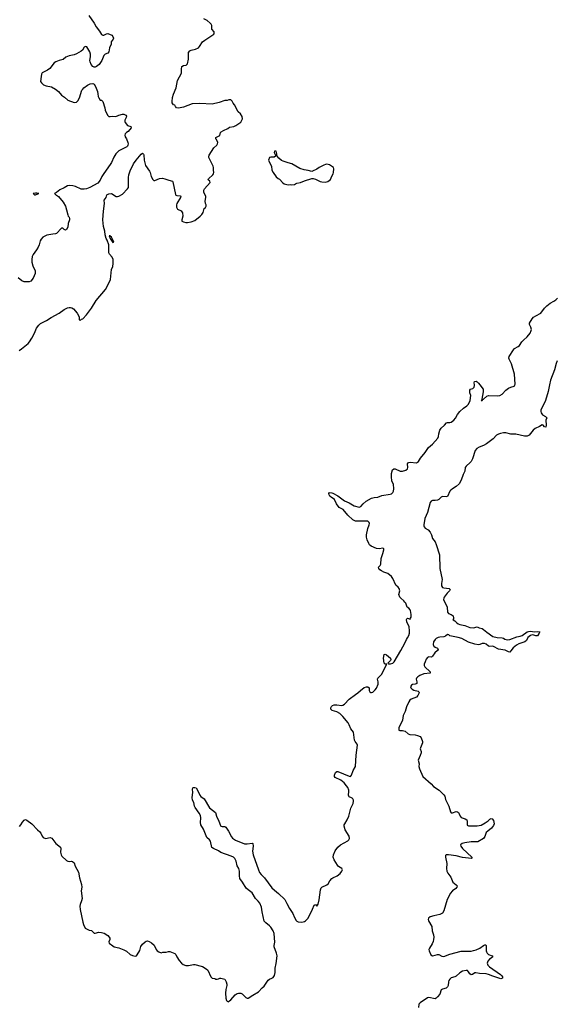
# Model space of a CAD drawing. Header units: inches. Extents: x 1771465 to 1971076, y 472029 to 643563.
# Tile 119 of 127: x 1915296 to 1923919, y 560049 to 575864. Entities that reach past the tile are written whole.
import ezdxf

# ---------------------------------------------------------------- set-up
doc = ezdxf.new("R2010")
doc.units = ezdxf.units.IN
doc.header["$MEASUREMENT"] = 0
for name, color, linetype in [('B9516', 7, 'Continuous'), ('B9517', 7, 'Continuous'), ('B9526', 7, 'Continuous'), ('B9527', 7, 'Continuous')]:
    doc.layers.add(name, color=color, linetype=linetype)

msp = doc.modelspace()

# ---------------------------------------------------------------- linework, layer by layer
at = {"layer": 'B9516', "color": 6, "elevation": 300}
msp.add_lwpolyline([(1915293, 562907), (1915316, 562930), (1915343, 562977), (1915370, 563006), (1915390, 563015), (1915410, 563007), (1915491, 562950), (1915584, 562850), (1915621, 562821), (1915637, 562797), (1915655, 562750), (1915671, 562730), (1915710, 562714), (1915787, 562727), (1915815, 562715), (1915874, 562634), (1915952, 562572), (1915955, 562550), (1915950, 562490), (1915962, 562450), (1915974, 562430), (1916050, 562360), (1916070, 562348), (1916090, 562342), (1916130, 562347), (1916143, 562343), (1916170, 562321), (1916187, 562267), (1916241, 562170), (1916258, 562078), (1916291, 561971), (1916292, 561930), (1916286, 561870), (1916298, 561750), (1916291, 561710), (1916267, 561650), (1916264, 561624), (1916266, 561570), (1916309, 561369), (1916320, 561330), (1916350, 561270), (1916410, 561242), (1916450, 561234), (1916490, 561194), (1916510, 561193), (1916570, 561206), (1916610, 561203), (1916652, 561192), (1916710, 561156), (1916735, 561130), (1916744, 561110), (1916745, 561090), (1916730, 561050), (1916733, 561033), (1916790, 560986), (1916813, 560973), (1916890, 560955), (1916970, 560925), (1917010, 560901), (1917070, 560848), (1917110, 560831), (1917150, 560821), (1917172, 560828), (1917210, 560885), (1917225, 560915), (1917242, 560978), (1917270, 561016), (1917310, 561055), (1917330, 561065), (1917350, 561068), (1917378, 561058), (1917416, 561036), (1917458, 560998), (1917490, 560931), (1917506, 560910), (1917530, 560891), (1917570, 560878), (1917596, 560884), (1917650, 560885), (1917685, 560895), (1917710, 560896), (1917787, 560867), (1917807, 560847), (1917821, 560810), (1917857, 560750), (1917894, 560710), (1917921, 560690), (1917966, 560674), (1918010, 560671), (1918090, 560690), (1918110, 560690), (1918210, 560664), (1918235, 560655), (1918290, 560621), (1918317, 560597), (1918370, 560491), (1918390, 560467), (1918430, 560463), (1918450, 560454), (1918470, 560454), (1918490, 560459), (1918510, 560471), (1918530, 560471), (1918590, 560451), (1918615, 560410), (1918627, 560370), (1918627, 560350), (1918611, 560289), (1918602, 560230), (1918611, 560150), (1918621, 560110), (1918630, 560098), (1918650, 560091), (1918670, 560105), (1918690, 560121), (1918758, 560202), (1918790, 560222), (1918810, 560228), (1918850, 560226), (1918870, 560217), (1918930, 560156), (1918950, 560145), (1918970, 560146), (1919042, 560198), (1919134, 560250), (1919190, 560311), (1919222, 560338), (1919290, 560437), (1919310, 560452), (1919350, 560468), (1919370, 560482), (1919390, 560510), (1919399, 560561), (1919403, 560630), (1919418, 560702), (1919433, 560827), (1919423, 560870), (1919384, 560970), (1919384, 560996), (1919394, 561046), (1919387, 561187), (1919367, 561230), (1919330, 561286), (1919310, 561309), (1919250, 561355), (1919227, 561387), (1919194, 561534), (1919184, 561610), (1919155, 561675), (1919130, 561708), (1919086, 561750), (1919030, 561842), (1918970, 561887), (1918937, 561917), (1918879, 562010), (1918835, 562070), (1918827, 562113), (1918829, 562189), (1918825, 562210), (1918819, 562230), (1918792, 562272), (1918775, 562350), (1918755, 562390), (1918734, 562410), (1918694, 562430), (1918528, 562488), (1918490, 562515), (1918410, 562550), (1918384, 562570), (1918361, 562670), (1918348, 562689), (1918302, 562730), (1918250, 562862), (1918208, 562930), (1918200, 562970), (1918205, 563045), (1918199, 563079), (1918180, 563120), (1918118, 563210), (1918107, 563233), (1918092, 563290), (1918072, 563330), (1918068, 563370), (1918080, 563450), (1918074, 563506), (1918076, 563524), (1918090, 563531), (1918110, 563531), (1918130, 563524), (1918155, 563490), (1918189, 563409), (1918208, 563388), (1918259, 563350), (1918347, 563207), (1918445, 563130), (1918456, 563070), (1918494, 562990), (1918521, 562921), (1918530, 562909), (1918550, 562904), (1918590, 562904), (1918610, 562893), (1918654, 562830), (1918699, 562739), (1918717, 562717), (1918766, 562686), (1918910, 562628), (1918950, 562625), (1919030, 562639), (1919043, 562630), (1919046, 562590), (1919039, 562510), (1919046, 562450), (1919131, 562211), (1919150, 562168), (1919175, 562135), (1919230, 562083), (1919350, 561922), (1919390, 561884), (1919457, 561830), (1919555, 561730), (1919590, 561670), (1919630, 561587), (1919685, 561510), (1919710, 561442), (1919737, 561397), (1919750, 561384), (1919770, 561376), (1919830, 561369), (1919870, 561379), (1919890, 561392), (1919910, 561409), (1919930, 561435), (1920000, 561578)], dxfattribs=at)
at = {"layer": 'B9517', "color": 6, "elevation": 400}
for points in [[(1916408, 575930), (1916490, 575810), (1916523, 575750), (1916578, 575678), (1916610, 575627), (1916630, 575614), (1916650, 575615), (1916690, 575639), (1916710, 575643), (1916774, 575614), (1916795, 575595), (1916801, 575570), (1916798, 575550), (1916766, 575510), (1916766, 575470), (1916737, 575410), (1916726, 575350), (1916710, 575329), (1916671, 575309), (1916650, 575289), (1916616, 575210), (1916573, 575147), (1916530, 575110), (1916510, 575102), (1916490, 575104), (1916470, 575113), (1916444, 575144), (1916427, 575190), (1916425, 575210), (1916434, 575270), (1916434, 575310), (1916425, 575350), (1916373, 575430), (1916350, 575433), (1916342, 575430), (1916330, 575422), (1916303, 575377), (1916283, 575357), (1916210, 575315), (1916170, 575298), (1916090, 575284), (1916039, 575261), (1915995, 575225), (1915930, 575209), (1915875, 575185), (1915851, 575170), (1915779, 575081), (1915744, 575056), (1915658, 575010), (1915648, 574992), (1915639, 574950), (1915631, 574871), (1915645, 574850), (1915680, 574820), (1915723, 574803), (1915805, 574785), (1915871, 574750), (1915921, 574710), (1915970, 574651), (1916018, 574618), (1916070, 574571), (1916170, 574536), (1916210, 574538), (1916230, 574563), (1916256, 574610), (1916296, 574730), (1916309, 574751), (1916329, 574771), (1916387, 574813), (1916430, 574833), (1916470, 574838), (1916491, 574831), (1916513, 574793), (1916545, 574710), (1916554, 574674), (1916559, 574630), (1916567, 574610), (1916590, 574572), (1916610, 574571), (1916633, 574553), (1916664, 574450), (1916671, 574410), (1916707, 574330), (1916718, 574318), (1916730, 574311), (1916750, 574308), (1916790, 574316), (1916830, 574310), (1916850, 574313), (1916870, 574318), (1916890, 574330), (1916950, 574348), (1916970, 574348), (1917002, 574330), (1917010, 574316), (1917008, 574292), (1916983, 574250), (1916983, 574230), (1916990, 574212), (1917030, 574166), (1917082, 574150), (1917085, 574130), (1917041, 574070), (1917011, 574050), (1916991, 574030), (1916983, 574010), (1916990, 573982), (1917010, 573950), (1917032, 573892), (1917038, 573870), (1917036, 573850), (1917028, 573832), (1917017, 573823), (1916890, 573756), (1916842, 573710), (1916806, 573654), (1916770, 573570), (1916750, 573536), (1916646, 573394), (1916615, 573345), (1916590, 573289), (1916550, 573241), (1916425, 573170), (1916371, 573150), (1916330, 573141), (1916284, 573144), (1916190, 573186), (1916150, 573198), (1916090, 573203), (1916065, 573195), (1916010, 573161), (1915942, 573130), (1915890, 573088), (1915854, 573070), (1915874, 573050), (1915890, 573045), (1915922, 573022), (1915992, 572932), (1916030, 572870), (1916050, 572810), (1916068, 572730), (1916076, 572710), (1916091, 572691), (1916097, 572670), (1916097, 572650), (1916077, 572590), (1916068, 572530), (1916050, 572494), (1916030, 572485), (1916010, 572495), (1915990, 572518), (1915970, 572518), (1915890, 572431), (1915870, 572423), (1915830, 572422), (1915730, 572403), (1915670, 572370), (1915641, 572339), (1915627, 572313), (1915610, 572250), (1915592, 572210), (1915568, 572170), (1915510, 572093), (1915497, 572063), (1915489, 572011), (1915490, 571970), (1915507, 571910), (1915547, 571830), (1915547, 571810), (1915545, 571790), (1915513, 571710), (1915475, 571665), (1915448, 571652), (1915370, 571654), (1915330, 571670), (1915270, 571716)], [(1915287, 570553), (1915325, 570575), (1915430, 570665), (1915452, 570690), (1915491, 570749), (1915533, 570830), (1915568, 570912), (1915601, 570959), (1915630, 570982), (1915729, 571030), (1915799, 571081), (1915930, 571148), (1916010, 571207), (1916064, 571236), (1916090, 571244), (1916110, 571244), (1916135, 571235), (1916158, 571218), (1916221, 571150), (1916252, 571090), (1916254, 571050), (1916270, 571034), (1916288, 571052), (1916310, 571062), (1916370, 571125), (1916449, 571231), (1916526, 571354), (1916674, 571530), (1916719, 571610), (1916753, 571690), (1916772, 571850), (1916790, 571902), (1916798, 571950), (1916798, 572010), (1916782, 572050), (1916740, 572100), (1916730, 572118), (1916731, 572210), (1916726, 572246), (1916701, 572321), (1916686, 572350), (1916670, 572409), (1916666, 572466), (1916645, 572545), (1916633, 572650), (1916640, 572790), (1916657, 572910), (1916652, 572968), (1916683, 573010), (1916698, 573050), (1916730, 573069), (1916770, 573070), (1916847, 573027), (1916870, 573024), (1916890, 573028), (1916950, 573063), (1917030, 573147), (1917042, 573170), (1917046, 573190), (1917043, 573330), (1917050, 573370), (1917070, 573435), (1917127, 573550), (1917166, 573610), (1917250, 573706), (1917270, 573718), (1917286, 573706), (1917290, 573694), (1917297, 573610), (1917320, 573520), (1917381, 573430), (1917391, 573410), (1917406, 573346), (1917436, 573296), (1917450, 573281), (1917470, 573279), (1917544, 573316), (1917590, 573320), (1917630, 573310), (1917690, 573285), (1917750, 573270), (1917759, 573259), (1917799, 573059), (1917807, 573047), (1917820, 573040), (1917875, 573035), (1917885, 573030), (1917882, 573010), (1917823, 572910), (1917815, 572890), (1917814, 572854), (1917830, 572821), (1917890, 572795), (1917910, 572762), (1917915, 572710), (1917901, 572650), (1917902, 572630), (1917930, 572616), (1917968, 572608), (1917990, 572607), (1918050, 572619), (1918110, 572641), (1918197, 572710), (1918223, 572737), (1918244, 572770), (1918259, 572830), (1918282, 572850), (1918293, 572870), (1918293, 572890), (1918284, 572910), (1918277, 572950), (1918289, 573010), (1918289, 573030), (1918257, 573090), (1918255, 573125), (1918267, 573150), (1918355, 573250), (1918354, 573270), (1918324, 573290), (1918329, 573310), (1918397, 573370), (1918410, 573390), (1918415, 573410), (1918410, 573450), (1918412, 573490), (1918407, 573510), (1918334, 573650), (1918334, 573670), (1918341, 573690), (1918416, 573804), (1918464, 573850), (1918477, 573870), (1918481, 573890), (1918459, 573939), (1918448, 573950), (1918448, 573970), (1918510, 574002), (1918521, 574050), (1918535, 574065), (1918570, 574087), (1918643, 574117), (1918670, 574139), (1918738, 574150), (1918770, 574165), (1918850, 574221), (1918877, 574270), (1918869, 574310), (1918842, 574350), (1918806, 574386), (1918750, 574495), (1918724, 574524), (1918710, 574558), (1918690, 574578), (1918656, 574576), (1918630, 574569), (1918590, 574569), (1918504, 574536), (1918390, 574510), (1918190, 574517), (1918070, 574515), (1917930, 574462), (1917850, 574441), (1917817, 574450), (1917799, 574470), (1917789, 574489), (1917770, 574497), (1917755, 574515), (1917748, 574530), (1917746, 574550), (1917753, 574613), (1917770, 574670), (1917813, 574770), (1917832, 574888), (1917897, 575003), (1917895, 575070), (1917903, 575110), (1917930, 575128), (1917970, 575133), (1917990, 575155), (1918011, 575230), (1918010, 575336), (1918030, 575362), (1918050, 575373), (1918121, 575390), (1918167, 575413), (1918186, 575434), (1918236, 575510), (1918270, 575537), (1918401, 575619), (1918413, 575630), (1918419, 575650), (1918419, 575670), (1918386, 575710), (1918382, 575770), (1918375, 575790), (1918359, 575810), (1918306, 575850), (1918256, 575876)], [(1920000, 573431), (1919990, 573426), (1919930, 573444), (1919868, 573452), (1919796, 573476), (1919670, 573550), (1919610, 573563), (1919530, 573591), (1919505, 573605), (1919460, 573640), (1919433, 573673), (1919426, 573690), (1919428, 573712), (1919424, 573730), (1919415, 573750), (1919410, 573755), (1919390, 573754), (1919384, 573730), (1919405, 573690), (1919405, 573670), (1919383, 573657), (1919330, 573658), (1919311, 573650), (1919295, 573610), (1919299, 573590), (1919344, 573510), (1919347, 573450), (1919368, 573410), (1919418, 573338), (1919450, 573311), (1919470, 573301), (1919523, 573243), (1919548, 573228), (1919610, 573213), (1919650, 573218), (1919670, 573213), (1919710, 573218), (1919730, 573228), (1919750, 573237), (1919810, 573250), (1919870, 573278), (1919990, 573315), (1920000, 573314)]]:
    msp.add_lwpolyline(points, dxfattribs=at)
for points in [[(1915570, 573079), (1915550, 573079), (1915514, 573070), (1915533, 573053), (1915550, 573052), (1915590, 573065), (1915606, 573070)], [(1916745, 572395), (1916734, 572390), (1916748, 572350), (1916790, 572287), (1916806, 572290), (1916792, 572330), (1916770, 572369)]]:
    msp.add_lwpolyline(points, close=True, dxfattribs=at)
at = {"layer": 'B9526', "color": 6, "elevation": 300}
for points in [[(1920000, 561578), (1920030, 561639), (1920050, 561651), (1920070, 561625), (1920090, 561658), (1920110, 561725), (1920131, 561889), (1920141, 561919), (1920150, 561930), (1920234, 561966), (1920254, 561986), (1920279, 562030), (1920314, 562070), (1920330, 562083), (1920395, 562110), (1920446, 562150), (1920474, 562190), (1920481, 562210), (1920471, 562230), (1920421, 562261), (1920402, 562282), (1920347, 562367), (1920335, 562410), (1920340, 562450), (1920367, 562513), (1920410, 562572), (1920453, 562610), (1920570, 562675), (1920586, 562690), (1920595, 562710), (1920589, 562750), (1920525, 562850), (1920512, 562908), (1920512, 562930), (1920520, 562950), (1920557, 563010), (1920583, 563070), (1920619, 563201), (1920653, 563273), (1920661, 563310), (1920659, 563330), (1920651, 563351), (1920640, 563360), (1920630, 563368), (1920590, 563383), (1920584, 563390), (1920581, 563410), (1920587, 563467), (1920584, 563490), (1920568, 563530), (1920550, 563558), (1920510, 563605), (1920457, 563650), (1920364, 563690), (1920354, 563710), (1920355, 563730), (1920370, 563773), (1920390, 563791), (1920409, 563791), (1920590, 563716), (1920610, 563710), (1920630, 563728), (1920657, 563803), (1920694, 563870), (1920704, 564050), (1920723, 564210), (1920719, 564230), (1920688, 564268), (1920678, 564290), (1920658, 564418), (1920615, 564475), (1920590, 564540), (1920572, 564570), (1920489, 564670), (1920439, 564719), (1920390, 564749), (1920315, 564770), (1920297, 564790), (1920297, 564810), (1920306, 564830), (1920325, 564850), (1920350, 564859), (1920390, 564860), (1920470, 564848), (1920487, 564853), (1920517, 564870), (1920591, 564949), (1920690, 565025), (1920730, 565050), (1920770, 565091), (1920830, 565136), (1920870, 565151), (1920892, 565150), (1920911, 565131), (1920914, 565110), (1920911, 565090), (1920921, 565070), (1920939, 565059), (1920950, 565057), (1920970, 565065), (1921010, 565100), (1921030, 565126), (1921058, 565190), (1921058, 565230), (1921047, 565270), (1921052, 565290), (1921110, 565345), (1921177, 565470), (1921192, 565508), (1921198, 565510), (1921170, 565514), (1921152, 565530), (1921142, 565610), (1921153, 565667), (1921170, 565672), (1921190, 565662), (1921256, 565610), (1921261, 565590), (1921254, 565570), (1921214, 565530), (1921220, 565520), (1921256, 565516), (1921292, 565528), (1921313, 565550), (1921422, 565730), (1921485, 565850), (1921511, 565910), (1921530, 565933), (1921550, 565974), (1921561, 566010), (1921562, 566050), (1921554, 566114), (1921518, 566190), (1921510, 566230), (1921517, 566243), (1921529, 566251), (1921570, 566234), (1921578, 566250), (1921586, 566270), (1921588, 566310), (1921575, 566375), (1921570, 566387), (1921550, 566410), (1921521, 566430), (1921499, 566490), (1921487, 566510), (1921470, 566530), (1921420, 566570), (1921404, 566590), (1921390, 566630), (1921403, 566690), (1921392, 566730), (1921377, 566750), (1921339, 566779), (1921290, 566886), (1921270, 566919), (1921213, 566970), (1921150, 566991), (1921110, 567009), (1921082, 567030), (1921065, 567050), (1921062, 567070), (1921090, 567098), (1921100, 567120), (1921104, 567210), (1921134, 567290), (1921146, 567350), (1921145, 567365), (1921143, 567370), (1921130, 567376), (1921070, 567364), (1921028, 567368), (1920943, 567410), (1920918, 567430), (1920904, 567450), (1920879, 567510), (1920869, 567550), (1920868, 567590), (1920890, 567690), (1920914, 567750), (1920917, 567770), (1920911, 567790), (1920890, 567807), (1920871, 567811), (1920710, 567808), (1920690, 567812), (1920652, 567830), (1920570, 567906), (1920495, 567995), (1920429, 568030), (1920385, 568090), (1920355, 568155), (1920335, 568175), (1920305, 568190), (1920282, 568210), (1920270, 568230), (1920264, 568256), (1920272, 568268), (1920310, 568266), (1920330, 568260), (1920410, 568215), (1920518, 568138), (1920590, 568105), (1920670, 568056), (1920750, 568035), (1920776, 568044), (1920818, 568090), (1920863, 568130), (1920950, 568177), (1920990, 568188), (1921050, 568194), (1921117, 568223), (1921250, 568242), (1921270, 568250), (1921290, 568269), (1921302, 568290), (1921308, 568330), (1921304, 568404), (1921278, 568450), (1921269, 568529), (1921270, 568575), (1921287, 568633), (1921310, 568648), (1921330, 568649), (1921410, 568610), (1921450, 568610), (1921501, 568630), (1921527, 568650), (1921531, 568670), (1921530, 568730), (1921545, 568750), (1921570, 568755), (1921670, 568749), (1921690, 568755), (1921707, 568770), (1921738, 568822), (1921810, 568914), (1921865, 568995), (1921930, 569046), (1922015, 569145), (1922026, 569170), (1922032, 569212), (1922048, 569270), (1922070, 569305), (1922124, 569350), (1922153, 569387), (1922170, 569394), (1922210, 569393), (1922230, 569400), (1922270, 569430), (1922297, 569463), (1922330, 569521), (1922369, 569571), (1922430, 569627), (1922480, 569660), (1922509, 569690), (1922533, 569750), (1922547, 569827), (1922532, 569870), (1922530, 569912), (1922542, 569930), (1922578, 569942), (1922599, 569961), (1922605, 569990), (1922603, 570000)], [(1923811, 570000), (1923790, 569890), (1923746, 569750), (1923668, 569590), (1923669, 569570), (1923676, 569550), (1923698, 569518), (1923745, 569490), (1923767, 569470), (1923752, 569430), (1923758, 569350), (1923750, 569318), (1923730, 569327), (1923710, 569350), (1923690, 569356), (1923649, 569330), (1923580, 569300), (1923548, 569272), (1923483, 569190), (1923450, 569174), (1923410, 569175), (1923270, 569207), (1923190, 569205), (1923110, 569228), (1923070, 569228), (1923022, 569218), (1922992, 569208), (1922960, 569190), (1922905, 569130), (1922796, 569050), (1922750, 569024), (1922680, 569000), (1922642, 568978), (1922615, 568945), (1922570, 568810), (1922552, 568770), (1922535, 568750), (1922468, 568692), (1922455, 568670), (1922447, 568610), (1922421, 568559), (1922390, 568468), (1922358, 568410), (1922310, 568364), (1922249, 568331), (1922222, 568310), (1922207, 568290), (1922173, 568207), (1922150, 568202), (1922090, 568207), (1922070, 568197), (1922030, 568158), (1922012, 568148), (1921970, 568143), (1921930, 568143), (1921907, 568133), (1921892, 568108), (1921851, 567949), (1921809, 567850), (1921792, 567750), (1921791, 567730), (1921796, 567716), (1921810, 567699), (1921860, 567670), (1921890, 567634), (1921911, 567590), (1921932, 567530), (1921970, 567476), (1921990, 567434), (1922040, 567270), (1922048, 567050), (1922083, 566870), (1922074, 566810), (1922074, 566770), (1922090, 566746), (1922110, 566739), (1922195, 566730), (1922211, 566711), (1922201, 566690), (1922166, 566654), (1922118, 566590), (1922110, 566570), (1922109, 566550), (1922166, 566430), (1922170, 566350), (1922188, 566328), (1922232, 566310), (1922264, 566290), (1922269, 566251), (1922265, 566235), (1922258, 566230), (1922263, 566223), (1922290, 566211), (1922318, 566178), (1922342, 566162), (1922370, 566152), (1922450, 566136), (1922530, 566104), (1922590, 566097), (1922650, 566114), (1922678, 566098), (1922730, 566083), (1922750, 566071), (1922804, 566024), (1922897, 565957), (1922970, 565940), (1923050, 565938), (1923070, 565930), (1923094, 565914), (1923130, 565903), (1923170, 565906), (1923285, 565950), (1923340, 565960), (1923370, 565975), (1923450, 566032), (1923470, 566039), (1923503, 566043), (1923570, 566034), (1923617, 566037), (1923652, 566030), (1923645, 566010), (1923618, 565970), (1923590, 565968), (1923560, 565980), (1923530, 565984), (1923507, 565973), (1923461, 565939), (1923441, 565890), (1923411, 565870), (1923319, 565841), (1923281, 565819), (1923225, 565775), (1923190, 565724), (1923170, 565707), (1923150, 565708), (1923095, 565735), (1922990, 565756), (1922910, 565796), (1922890, 565800), (1922850, 565796), (1922830, 565802), (1922792, 565832), (1922764, 565844), (1922730, 565845), (1922690, 565828), (1922670, 565824), (1922610, 565832), (1922510, 565864), (1922403, 565923), (1922342, 565942), (1922210, 565968), (1922190, 565985), (1922170, 565987), (1922137, 565963), (1922110, 565952), (1922050, 565947), (1922021, 565939), (1921990, 565924), (1921970, 565908), (1921948, 565870), (1921943, 565830), (1921945, 565810), (1921950, 565801), (1921970, 565787), (1922008, 565770), (1922018, 565750), (1922008, 565730), (1921968, 565692), (1921930, 565642), (1921913, 565627), (1921870, 565628), (1921850, 565621), (1921830, 565592), (1921810, 565552), (1921798, 565510), (1921798, 565490), (1921806, 565470), (1921894, 565390), (1921892, 565370), (1921790, 565355), (1921728, 565330), (1921693, 565310), (1921672, 565290), (1921668, 565272), (1921677, 565230), (1921676, 565204), (1921666, 565194), (1921651, 565189), (1921610, 565184), (1921590, 565175), (1921575, 565150), (1921582, 565130), (1921603, 565110), (1921630, 565096), (1921698, 565078), (1921711, 565070), (1921713, 565050), (1921694, 565010), (1921670, 564981), (1921588, 564952), (1921567, 564933), (1921550, 564906), (1921513, 564827), (1921488, 564750), (1921459, 564690), (1921446, 564614), (1921390, 564490), (1921386, 564466), (1921390, 564450), (1921405, 564445), (1921450, 564446), (1921490, 564434), (1921536, 564396), (1921563, 564383), (1921650, 564380), (1921690, 564369), (1921730, 564350), (1921747, 564330), (1921769, 564270), (1921770, 564250), (1921735, 564170), (1921733, 564150), (1921750, 564110), (1921750, 564090), (1921734, 564046), (1921697, 563970), (1921714, 563914), (1921712, 563870), (1921719, 563830), (1921772, 563710), (1921908, 563590), (1921947, 563547), (1922039, 563490), (1922074, 563450), (1922114, 563414), (1922128, 563390), (1922140, 563340), (1922190, 563230), (1922218, 563138), (1922227, 563127), (1922250, 563127), (1922310, 563145), (1922330, 563142), (1922347, 563130), (1922360, 563110), (1922372, 563070), (1922388, 563050), (1922455, 563030), (1922482, 563010), (1922488, 562990), (1922489, 562929), (1922510, 562916), (1922533, 562913), (1922650, 562916), (1922710, 562927), (1922778, 562962), (1922824, 562996), (1922850, 563025), (1922870, 563035), (1922890, 563027), (1922910, 563000), (1922920, 562950), (1922910, 562921), (1922880, 562880), (1922817, 562830), (1922794, 562806), (1922784, 562790), (1922770, 562743), (1922750, 562710), (1922659, 562661), (1922550, 562656), (1922450, 562644), (1922404, 562630), (1922379, 562610), (1922383, 562590), (1922413, 562550), (1922564, 562410), (1922564, 562396), (1922554, 562390), (1922410, 562407), (1922310, 562432), (1922188, 562452), (1922150, 562452), (1922141, 562439), (1922137, 562430), (1922139, 562410), (1922159, 562310), (1922152, 562230), (1922158, 562190), (1922175, 562155), (1922224, 562090), (1922257, 562010), (1922310, 561970), (1922326, 561950), (1922323, 561930), (1922304, 561910), (1922250, 561873), (1922216, 561830), (1922200, 561790), (1922167, 561730), (1922110, 561550), (1922088, 561512), (1922049, 561491), (1921950, 561472), (1921890, 561454), (1921863, 561430), (1921862, 561410), (1921868, 561390), (1921917, 561297), (1921924, 561230), (1921945, 561165), (1921951, 561130), (1921948, 561090), (1921940, 561060), (1921922, 561018), (1921880, 560950), (1921873, 560930), (1921876, 560910), (1921905, 560845), (1921930, 560830), (1921970, 560836), (1922010, 560849), (1922030, 560849), (1922082, 560822), (1922110, 560819), (1922210, 560854), (1922390, 560900), (1922550, 560903), (1922590, 560911), (1922630, 560924), (1922688, 560952), (1922750, 560995), (1922770, 561003), (1922783, 561003), (1922792, 560992), (1922792, 560910), (1922797, 560890), (1922807, 560870), (1922830, 560849), (1922891, 560830), (1922900, 560810), (1922875, 560790), (1922846, 560774), (1922820, 560740), (1922810, 560710), (1922818, 560678), (1922844, 560650), (1923020, 560530), (1923040, 560510), (1923052, 560490), (1923053, 560470), (1923030, 560459), (1923010, 560463), (1922899, 560499), (1922832, 560530), (1922790, 560540), (1922685, 560545), (1922625, 560555), (1922608, 560552), (1922570, 560525), (1922550, 560521), (1922530, 560538), (1922510, 560570), (1922490, 560590), (1922470, 560593), (1922410, 560579), (1922370, 560555), (1922310, 560499), (1922290, 560488), (1922230, 560473), (1922210, 560455), (1922193, 560430), (1922186, 560410), (1922182, 560350), (1922173, 560330), (1922150, 560310), (1922089, 560291), (1922070, 560280), (1922049, 560211), (1922008, 560170), (1921990, 560145), (1921970, 560136), (1921870, 560160), (1921850, 560152), (1921731, 560070), (1921712, 560050), (1921702, 560000)], [(1922691, 570000), (1922742, 569930), (1922746, 569886), (1922721, 569770), (1922722, 569758), (1922714, 569750), (1922728, 569748), (1922737, 569763), (1922750, 569768), (1922805, 569815), (1922830, 569826), (1922970, 569821), (1923011, 569829), (1923049, 569851), (1923110, 569913), (1923150, 569947), (1923190, 569964), (1923243, 569977), (1923250, 569983), (1923254, 570000)]]:
    msp.add_lwpolyline(points, dxfattribs=at)
at = {"layer": 'B9527', "color": 6}
for points, elevation in [([(1920000, 573314), (1920010, 573314), (1920050, 573303), (1920126, 573266), (1920150, 573259), (1920210, 573255), (1920250, 573263), (1920290, 573296), (1920310, 573351), (1920332, 573390), (1920340, 573410), (1920343, 573470), (1920339, 573490), (1920272, 573532), (1920230, 573543), (1920210, 573541), (1920181, 573530), (1920106, 573490), (1920070, 573463), (1920000, 573431)], 400), ([(1923254, 570000), (1923257, 570010), (1923247, 570170), (1923197, 570337), (1923162, 570410), (1923158, 570430), (1923164, 570456), (1923230, 570562), (1923250, 570583), (1923307, 570613), (1923328, 570630), (1923365, 570690), (1923390, 570717), (1923452, 570768), (1923500, 570830), (1923516, 570870), (1923519, 570890), (1923508, 570928), (1923486, 570966), (1923490, 570990), (1923530, 571059), (1923550, 571084), (1923589, 571110), (1923668, 571152), (1923730, 571232), (1923767, 571270), (1923823, 571310), (1923879, 571341), (1923910, 571362), (1923937, 571390)], 300), ([(1923933, 570387), (1923916, 570344), (1923890, 570241), (1923825, 570075), (1923811, 570000)], 300), ([(1922603, 570000), (1922598, 570030), (1922607, 570053), (1922630, 570058), (1922650, 570048), (1922670, 570028), (1922691, 570000)], 300)]:
    msp.add_lwpolyline(points, dxfattribs=dict(at, elevation=elevation))

doc.saveas('drawing.dxf')
